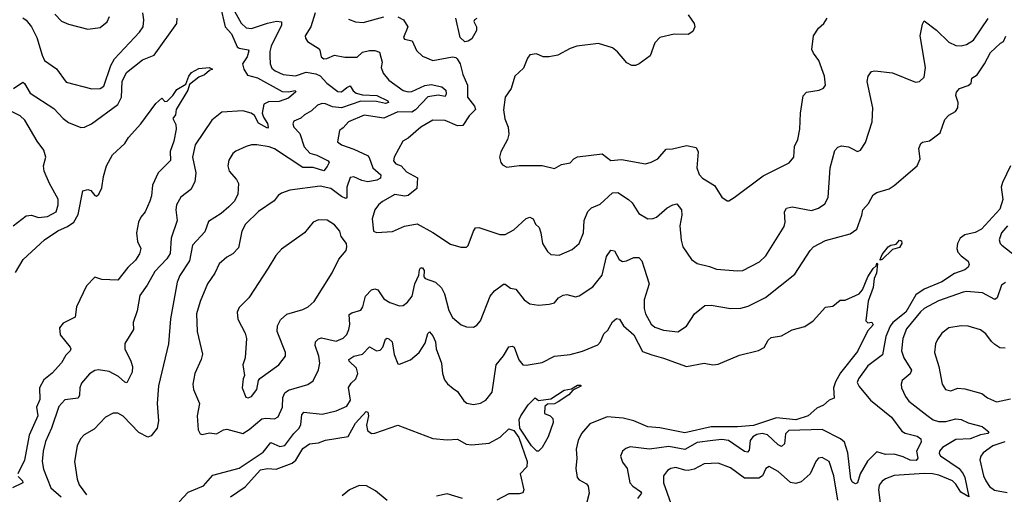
# Model space of a CAD drawing. Extents: x 2056909 to 2160450, y 827444 to 1016825.
# Tile 83 of 256: x 2124918 to 2130510, y 839509 to 842206. Entities that reach past the tile are written whole.
import ezdxf

# ---------------------------------------------------------------- set-up
doc = ezdxf.new("R2010")
doc.units = 0

msp = doc.modelspace()

# ---------------------------------------------------------------- linework, layer by layer
at = {"layer": '0CON10XD'}
for points in [[(2126056.3, 842286.3), (2126084, 842165), (2126121.1, 842125), (2126152.8, 842052.8), (2126165, 842044.1), (2126215.4, 842035.4), (2126219.7, 842029.7), (2126209.5, 841995), (2126182.5, 841955), (2126191.5, 841925), (2126211.6, 841891.6), (2126268.8, 841875), (2126408.8, 841798.8), (2126444.7, 841795.3), (2126483, 841803), (2126486, 841796), (2126445, 841759.6), (2126392, 841742), (2126330.4, 841739.6), (2126305, 841726), (2126295.3, 841675), (2126301.7, 841651.7), (2126325, 841615.7), (2126329.5, 841595), (2126325, 841589.4), (2126275, 841618.2), (2126251.8, 841661.8), (2126233.1, 841675), (2126185, 841688), (2126065, 841680.4), (2126008.5, 841635), (2125914.5, 841495), (2125898.9, 841425), (2125917.7, 841335), (2125913.3, 841285), (2125889.3, 841240.7), (2125833.1, 841196.9), (2125808.9, 841155), (2125805.6, 841125), (2125812.9, 841065), (2125778, 840965), (2125772.3, 840877.7), (2125753.7, 840846.3), (2125685.6, 840775), (2125642.6, 840697.4), (2125601.1, 840638.9), (2125585, 840552.5), (2125562.9, 840485), (2125564.2, 840445), (2125514.3, 840365.7), (2125515.7, 840335), (2125548.5, 840265), (2125558.5, 840235), (2125557.4, 840202.6), (2125527.3, 840142.7), (2125515, 840146.2), (2125478.4, 840178.4), (2125426.2, 840206.2), (2125365, 840216.8), (2125345, 840212.9), (2125315, 840193.3), (2125269.4, 840140.6), (2125260.4, 840115), (2125257.6, 840072.3), (2125249.4, 840055), (2125175, 840045.7), (2125141.1, 840008.9), (2125098.1, 839885), (2125065, 839810), (2125050.5, 839755), (2125045.9, 839695), (2125052.4, 839652.3), (2125094.7, 839545), (2125153.8, 839495)], [(2124882, 841815), (2124935, 841851.2), (2124945, 841843.8), (2124978.1, 841788.1), (2125112.1, 841702.1), (2125165.3, 841645.3), (2125195, 841622.7), (2125265, 841594.4), (2125285.9, 841595.9), (2125325, 841613.8), (2125474.7, 841725), (2125495.6, 841765), (2125500.6, 841855), (2125524.8, 841905.2), (2125615, 841978.2), (2125682.3, 842005), (2125811.2, 842185), (2125811.8, 842215)], [(2124935, 842216.7), (2124955, 842204.3), (2124985, 842165.8), (2125016.2, 842105), (2125045.7, 842004.3), (2125059.2, 841975), (2125126.3, 841926.3), (2125181.7, 841851.7), (2125326.9, 841813.1), (2125375, 841815.6), (2125395, 841827.5), (2125434.7, 841945), (2125456, 841984), (2125598.9, 842135), (2125619.1, 842165), (2125622.3, 842205), (2125617.5, 842245)], [(2125117.8, 842237.8), (2125155, 842197.5), (2125195, 842180.8), (2125305, 842152.5), (2125375, 842162.5), (2125415, 842194), (2125428.6, 842225)], [(2126137.7, 842255), (2126175, 842187.3), (2126205, 842159.6), (2126235, 842155.3), (2126325, 842187.1), (2126377.3, 842197.3), (2126405, 842193.3), (2126405.5, 842175), (2126346.7, 842055), (2126338.5, 842025), (2126338.9, 841998.9), (2126341.2, 841955), (2126350.8, 841930.7), (2126369.4, 841915), (2126415, 841894.7), (2126485, 841887.5), (2126545, 841907.7), (2126599, 841899), (2126625, 841886.9), (2126662.9, 841845), (2126725, 841797.5), (2126745, 841795.8), (2126775, 841821.3), (2126795, 841829.5), (2126811.1, 841801.1), (2126828.8, 841788.8), (2126865, 841779.8), (2126945.3, 841774.7), (2127009.5, 841745), (2127012.2, 841735), (2126995, 841729.8), (2126945, 841740.7), (2126855, 841743.7), (2126745, 841705.7), (2126695, 841711.8), (2126655, 841728.9), (2126635, 841729.4), (2126609.1, 841720.9), (2126575, 841687.5), (2126535, 841666), (2126515, 841646.7), (2126475, 841630), (2126470, 841615), (2126474.7, 841595), (2126508.9, 841558.9), (2126533.1, 841483.1), (2126565, 841447.8), (2126605, 841436.6), (2126670.7, 841405), (2126674.8, 841395), (2126665, 841371.8), (2126645, 841347.5), (2126585, 841365.8), (2126525, 841365.6), (2126365, 841472.9), (2126335, 841484.1), (2126265, 841494.6), (2126235, 841495.4), (2126204.1, 841485.9), (2126145, 841459.4), (2126127.5, 841445), (2126105, 841408.8), (2126099.1, 841375), (2126106.7, 841345), (2126148.8, 841298.8), (2126161.1, 841275), (2126157.3, 841215), (2126137.1, 841175), (2126105, 841143.6), (2126061.5, 841105), (2125989.8, 841060.2), (2125969.7, 841000.3), (2125899.3, 840925), (2125881.6, 840835), (2125828.3, 840751.7), (2125812.7, 840715), (2125775, 840506.7), (2125763.8, 840365), (2125706.4, 840125), (2125699.1, 840025), (2125705.8, 839925.8), (2125699.2, 839885), (2125665, 839841.2), (2125645, 839834.4), (2125595, 839860), (2125505, 839953.8), (2125475, 839969.5), (2125449.7, 839970.3), (2125405, 839948), (2125340.8, 839879.2), (2125285, 839847.5), (2125264, 839825), (2125244.5, 839785.5), (2125229.4, 839695), (2125243.5, 839595), (2125255, 839562), (2125296.8, 839506.8)], [(2126596.8, 842245), (2126571.8, 842165), (2126540, 842115), (2126540.7, 842100.7), (2126553.1, 842083.1), (2126613.3, 842045), (2126622.4, 842032.4), (2126630.8, 841995), (2126645, 841984.3), (2126662, 841985), (2126705, 842004.5), (2126765, 841993.3), (2126835, 841992.7), (2126865, 842020.7), (2126905, 842030.8), (2126935, 842030.4), (2126961.7, 842021.7), (2126975.6, 841965), (2126970, 841935), (2126981.5, 841901.4), (2127015, 841862.9), (2127095, 841804.7), (2127125, 841796.7), (2127145, 841798.7), (2127218.3, 841831.7), (2127255, 841838.1), (2127314.7, 841824.6), (2127337.1, 841805), (2127340.8, 841785), (2127335, 841769.2), (2127295, 841776.8), (2127235, 841767.7), (2127165, 841694.3), (2127145, 841680.6), (2127065, 841682.6), (2126985, 841645.9), (2126875, 841663.1), (2126784.8, 841625.2), (2126755, 841591.4), (2126733.3, 841576.7), (2126722.9, 841512.9), (2126745.4, 841495.4), (2126815, 841471.2), (2126893.7, 841433.7), (2126902.9, 841422.9), (2126923.9, 841365), (2126969.4, 841325), (2126966.5, 841305), (2126946, 841295), (2126895, 841285.2), (2126861.5, 841291.5), (2126815, 841313.5), (2126795, 841310), (2126776.7, 841255), (2126775.6, 841194.4), (2126769.7, 841190.3), (2126745, 841202), (2126685, 841247), (2126625, 841261.1), (2126451.8, 841238.2), (2126405, 841221.2), (2126385, 841206.2), (2126362.9, 841177.1), (2126275, 841115.5), (2126200.9, 841045), (2126179.1, 841005), (2126161.1, 840908.9), (2126128.6, 840875), (2126095, 840856.5), (2126050.9, 840819.1), (2126026.7, 840765), (2125985.3, 840704.7), (2125942.1, 840605), (2125922.3, 840535), (2125925.5, 840435), (2125956.5, 840305), (2125949.5, 840275), (2125913.5, 840195), (2125901.5, 840135), (2125905.5, 840105), (2125940, 840025), (2125925.8, 839954.2), (2125932, 839875), (2125942.9, 839852.9), (2125955, 839848.8), (2125995, 839858.6), (2126035, 839851.9), (2126075, 839874.7), (2126095, 839878.6), (2126185, 839855.4), (2126221.8, 839878.2), (2126292.7, 839937.2), (2126315, 839942.2), (2126365, 839938.5), (2126385, 839949.4), (2126410, 840005), (2126411.7, 840058.3), (2126423.1, 840085), (2126445, 840100.6), (2126555, 840133.6), (2126585.3, 840154.7), (2126615, 840216), (2126623.3, 840255), (2126617.6, 840295), (2126596.4, 840355), (2126597.8, 840375), (2126615, 840392.5), (2126631.9, 840398.1), (2126715, 840378.5), (2126755, 840395.5), (2126775, 840416.9), (2126787.6, 840445), (2126792.9, 840475), (2126789.6, 840530.4), (2126805, 840540.9), (2126855, 840555.5), (2126867.3, 840575), (2126882.5, 840635), (2126915, 840670.6), (2126935, 840677.5), (2126951.1, 840671.1), (2126985, 840620.6), (2127019.2, 840599.2), (2127075, 840579.4), (2127095, 840582.5), (2127119.8, 840600.2), (2127147.1, 840635), (2127161.4, 840705), (2127183.9, 840755), (2127189.2, 840785), (2127195, 840796.4), (2127205, 840796.2), (2127215, 840780), (2127213.3, 840745), (2127220.8, 840735), (2127280, 840715), (2127313, 840683), (2127331.2, 840648.8), (2127355, 840553.3), (2127375, 840514.3), (2127425, 840471.4), (2127455, 840460.8), (2127495, 840458.8), (2127515, 840470), (2127534.2, 840495), (2127588.9, 840635), (2127614.4, 840665), (2127665, 840703.1), (2127675, 840702.5), (2127705, 840680), (2127735, 840674), (2127782.5, 840615), (2127815, 840591.6), (2127865, 840583.5), (2127925, 840589.5), (2127955, 840597.5), (2127978.1, 840625), (2128005, 840641.5), (2128025.3, 840645.4), (2128075, 840631.4), (2128095, 840637.5), (2128172, 840688), (2128225.3, 840755), (2128250.1, 840859.9), (2128275, 840896), (2128295, 840892.5), (2128323, 840843), (2128341.7, 840831.7), (2128363.8, 840835), (2128405, 840855.5), (2128433.3, 840855), (2128450.8, 840835), (2128465, 840793.3)], [(2126785, 842208.6), (2126825, 842193.6), (2126869.3, 842189.3), (2126985, 842221.5)], [(2127065, 842222.7), (2127097.1, 842205), (2127122.9, 842165), (2127098.1, 842105), (2127102.5, 842095), (2127146, 842086), (2127170.6, 842030.6), (2127205, 841998.1), (2127265, 841974.2), (2127375, 841994.2), (2127395, 841991.2), (2127403.1, 841983.1), (2127419.4, 841955), (2127434.3, 841895), (2127461.8, 841835), (2127461.6, 841765), (2127501.1, 841715), (2127507.1, 841695), (2127470.6, 841659.4), (2127434.4, 841605.6), (2127405, 841602.9), (2127335, 841633.5), (2127265, 841635.5), (2127195.7, 841595), (2127125, 841532.9), (2127093.1, 841515), (2127044.4, 841425.6), (2127041, 841405), (2127055, 841386.8), (2127085.1, 841375.1), (2127115, 841342.1), (2127177.1, 841307.1), (2127172.9, 841247.1), (2127123.5, 841206.5), (2127105, 841202.9), (2127047.8, 841212.2), (2126977.4, 841172.6), (2126955.5, 841154.5), (2126935.7, 841125), (2126919.2, 841075), (2126927.5, 841005), (2126945, 840996.7), (2127035, 841002), (2127103.6, 841033.6), (2127175, 841046.7), (2127265, 840997.1), (2127365, 840930), (2127422.9, 840912.9), (2127455, 840913.8), (2127465, 840923.3), (2127494.4, 841005), (2127507.1, 841022.9), (2127525, 841025.8), (2127644.7, 840984.6), (2127675, 840985.5), (2127725, 841011.5), (2127795, 841076), (2127815, 841084), (2127833.8, 841075), (2127848, 841045), (2127867.5, 841025), (2127878.2, 840995), (2127887.1, 840935), (2127915, 840888.8), (2127935, 840871.2), (2127982.5, 840867.5), (2128055, 840900.8), (2128095.4, 840934.6), (2128120.7, 840995), (2128124.3, 841065), (2128145, 841115.7), (2128165, 841137.1), (2128215, 841158.8), (2128285, 841221.9), (2128315, 841224.4), (2128375, 841184.6), (2128397.1, 841165), (2128435, 841104.2), (2128485, 841074.5), (2128515, 841075.5), (2128535, 841083.6), (2128595, 841137.5), (2128626.7, 841155), (2128649.7, 841159.7), (2128675.5, 841125), (2128678.5, 841095), (2128667.5, 841035), (2128673.7, 840953.7), (2128684.3, 840915), (2128732.8, 840842.8), (2128765, 840820.8), (2128834.5, 840804.5), (2128875, 840788.1), (2128995, 840778.2), (2129025, 840781.5), (2129119.5, 840830.5), (2129155.3, 840864.6), (2129258.6, 841031.4), (2129264.5, 841055), (2129261.1, 841115), (2129272, 841135), (2129305, 841143.3), (2129415, 841121.9), (2129454.4, 841135.5), (2129489.4, 841160.6), (2129508.5, 841195), (2129521.3, 841365), (2129546.6, 841463.4), (2129565, 841482), (2129585, 841488.6), (2129625, 841484.2), (2129644.4, 841474.4), (2129675, 841457.5), (2129692.5, 841465), (2129720.9, 841509.1), (2129758.5, 841625), (2129762.5, 841705), (2129730.9, 841855), (2129735.6, 841884.4), (2129755, 841912.5), (2129773.6, 841916.4), (2129875, 841904.4), (2130005, 841850.8), (2130027.5, 841855), (2130055, 841880), (2130062.5, 841935), (2130032.2, 842115), (2130045, 842180), (2130055, 842200), (2130125, 842145.8), (2130195, 842077.8), (2130235, 842060), (2130265, 842056.7), (2130295, 842064.5), (2130335, 842089.5), (2130417.2, 842212.9)], [(2127515, 842212.9), (2127500.6, 842205), (2127496.7, 842195), (2127511.4, 842165), (2127512.9, 842145), (2127485, 842097.5), (2127465, 842083.3), (2127445, 842080), (2127420, 842105), (2127394.3, 842215)], [(2128714.2, 842234.2), (2128749.2, 842185), (2128752.5, 842165), (2128740.3, 842139.7), (2128715, 842121.4), (2128635, 842123.1), (2128553.8, 842105), (2128524, 842075), (2128498.6, 842001.4), (2128436, 841955), (2128415, 841946.7), (2128395, 841945.7), (2128365, 841961.9), (2128312.9, 842022.9), (2128285, 842045.6), (2128205, 842071.4), (2128082.5, 842055), (2128045, 842042.5), (2127975, 842004.2), (2127925, 841995.8), (2127890, 841995), (2127853, 842013), (2127815, 842006.2), (2127802, 841988), (2127779.8, 841930.2), (2127729.2, 841885), (2127708.1, 841815), (2127674.5, 841765.5), (2127665.7, 841694.3), (2127673.1, 841643.1), (2127691.4, 841595), (2127695.6, 841555), (2127688.6, 841525), (2127651.2, 841455), (2127643.3, 841425), (2127650, 841395), (2127660.7, 841380.7), (2127685, 841367.5), (2127755, 841377.5), (2127885, 841378.5), (2127955, 841361.4), (2127995, 841383.1), (2128045, 841392), (2128064.3, 841415), (2128085, 841427.5), (2128225, 841444.3), (2128275.6, 841405.6), (2128335, 841411.1), (2128472.3, 841387.7), (2128505, 841395.7), (2128542, 841415), (2128590, 841470), (2128625, 841471.8), (2128705, 841490.6), (2128759.1, 841479.1), (2128771.4, 841455), (2128763.3, 841365), (2128776.8, 841326.8), (2128796.2, 841305), (2128864.4, 841264.4), (2128905, 841197.5), (2128935, 841177.5), (2128945, 841177.5), (2128975, 841196.7), (2129140.8, 841319.2), (2129287.3, 841392.7), (2129314, 841425), (2129318.6, 841485), (2129337.1, 841525), (2129348.6, 841585), (2129351.8, 841675), (2129367, 841773), (2129386.1, 841793.9), (2129457.5, 841805), (2129482.3, 841817.7), (2129493.8, 841835), (2129488, 841885), (2129455.8, 841975), (2129425.6, 842015.6), (2129417.3, 842037.3), (2129426, 842115), (2129455, 842158.8), (2129485, 842184), (2129504.3, 842215)], [(2128465, 840793.3), (2128492.2, 840705), (2128464.5, 840615), (2128464.5, 840565), (2128471.5, 840535), (2128505, 840476), (2128525, 840458.1), (2128575, 840441.9), (2128655, 840432.9), (2128705, 840464), (2128750, 840535), (2128808.3, 840581.7), (2128845, 840583.6), (2128955.5, 840565.5), (2129013.6, 840566.4), (2129055, 840577.5), (2129152.6, 840627.4), (2129320, 840760), (2129407.1, 840895), (2129425.4, 840914.6), (2129495, 840951.8), (2129635, 840988.8), (2129671.4, 841015), (2129701.4, 841095), (2129705.8, 841125), (2129738.7, 841161.3), (2129765, 841210), (2129785, 841224.6), (2129855, 841245.4), (2129885, 841263.6), (2130015, 841376), (2130031.1, 841415), (2130024.4, 841475), (2130035, 841502.5), (2130045, 841510), (2130085, 841517.5), (2130146.1, 841563.9), (2130171.6, 841638.4), (2130195, 841663.8), (2130233.1, 841685), (2130244.8, 841705), (2130247.7, 841735), (2130233.5, 841775), (2130238, 841795), (2130255.4, 841815), (2130305, 841831.6), (2130321.2, 841845), (2130325.8, 841874.2), (2130355, 841892), (2130397.7, 841955), (2130430.5, 842019.5), (2130487.3, 842072.7), (2130505, 842081.9), (2130518.2, 842111.8)], [(2125893.6, 841906.4), (2125935, 841928.2), (2125994, 841934), (2126012.5, 841925), (2125995, 841918), (2125967.6, 841892.4), (2125935, 841879.4), (2125882.6, 841837.4), (2125873.3, 841805), (2125807.1, 841695), (2125802.5, 841665), (2125787.5, 841645), (2125805, 841610), (2125806, 841585), (2125793.1, 841515), (2125772.8, 841457.2), (2125774.4, 841405.6), (2125704.1, 841335.9), (2125673.1, 841265), (2125666.4, 841205), (2125656.5, 841175), (2125630, 841115), (2125605, 841083.3), (2125592, 841055), (2125580.8, 840995), (2125587.5, 840945), (2125605.4, 840905.4), (2125598, 840875), (2125575, 840839.5), (2125532.5, 840797.5), (2125475, 840725.6), (2125385, 840730), (2125345, 840743.8), (2125296.7, 840693.3), (2125240, 840575), (2125233.8, 840515), (2125165, 840481.4), (2125143.5, 840455), (2125146.9, 840415), (2125204.2, 840345), (2125208.8, 840335), (2125204.2, 840325), (2125180.2, 840299.8), (2125155, 840256), (2125102.7, 840197.3), (2125055, 840158.8), (2125030, 840115), (2125032.5, 840047.5), (2125012.7, 840005), (2125020.8, 839955), (2124972, 839845), (2124946.1, 839703.9), (2124906.8, 839625)], [(2124895, 840770), (2124937.3, 840842.7), (2125059.1, 840955), (2125135, 841006.4), (2125189, 841031), (2125224.8, 841055.2), (2125250.1, 841099.9), (2125276.5, 841233.5), (2125305, 841242.1), (2125322.5, 841235), (2125345, 841206.2), (2125355, 841203.3), (2125367.5, 841215), (2125385, 841250), (2125394, 841315), (2125411.2, 841375), (2125445, 841437.5), (2125515, 841502.5), (2125535, 841537.5), (2125606.7, 841615), (2125690.5, 841729.6), (2125725, 841760), (2125741.7, 841741.7), (2125755, 841742.5), (2125788.2, 841775), (2125810, 841810), (2125861.1, 841838.9), (2125877.7, 841885), (2125893.6, 841906.4)], [(2124881.4, 841035), (2124955, 841091.9), (2124985, 841095.6), (2125025, 841081.9), (2125075, 841088.1), (2125124.2, 841115), (2125137.3, 841155), (2125136.1, 841186.1), (2125086.7, 841275), (2125056.3, 841346.3), (2125053.5, 841375), (2125065.5, 841424.5), (2125055.5, 841465), (2125016.5, 841515), (2124946.8, 841635), (2124920.3, 841660.3), (2124830.6, 841705)], [(2130545.4, 841375), (2130498.4, 841281.6), (2130491.7, 841255), (2130502.1, 841185), (2130485, 841129.1), (2130380, 841015), (2130345, 840997.4), (2130286.2, 840983.8), (2130259.5, 840965), (2130242.9, 840935), (2130239.6, 840905), (2130246.2, 840885), (2130263.7, 840863.7), (2130305, 840833.8), (2130310.6, 840815), (2130305, 840800), (2130284.6, 840785.4), (2130226.3, 840763.7), (2130155, 840716.7), (2130054.8, 840675.2), (2130008, 840642), (2129950.3, 840545), (2129877.2, 840485), (2129861.6, 840465), (2129837.5, 840405), (2129818.3, 840301.8), (2129735, 840238.9), (2129681.9, 840165), (2129674.7, 840145), (2129685, 840121.1), (2129750.5, 840045), (2129868.2, 839948.2), (2129928.5, 839868.5), (2129946.9, 839856.9), (2130015, 839839.5), (2130035.7, 839825), (2130038, 839805), (2130011.3, 839755), (2130018.7, 839715), (2130008.8, 839701.2), (2129975, 839702.5), (2129935, 839722.6), (2129885, 839736.3), (2129834.9, 839734.8), (2129785, 839750), (2129733.3, 839696.8), (2129691.1, 839625), (2129675.3, 839574.7), (2129665, 839569.4), (2129647.9, 839577.9), (2129637.8, 839595), (2129621.7, 839745), (2129601.2, 839805), (2129579.2, 839825), (2129475, 839877.2), (2129285, 839872.1), (2129267.6, 839852.4), (2129260.9, 839795), (2129245, 839780.5), (2129225, 839789.3), (2129165, 839846.2), (2129135, 839853.7), (2129105, 839849), (2129080.7, 839835), (2129066.3, 839815), (2129059.8, 839760.3), (2129051.5, 839748.5), (2129035, 839752.7), (2128942.5, 839815), (2128905, 839820.9), (2128855, 839815.8), (2128765, 839802.8), (2128695, 839763.2), (2128605, 839781.1), (2128495, 839764.7), (2128385, 839778.1), (2128359.7, 839770.3), (2128340.8, 839755), (2128330, 839725), (2128342, 839692), (2128366.9, 839655), (2128383.5, 839575), (2128400, 839555), (2128444, 839525), (2128448.8, 839515), (2128426.9, 839485)], [(2126215, 840058), (2126235, 840064.3), (2126264.3, 840105), (2126274.2, 840155), (2126282.6, 840167.4), (2126390, 840245), (2126426.6, 840293.4), (2126427.1, 840315), (2126380, 840435), (2126382.8, 840467.2), (2126398.9, 840501.1), (2126435, 840532.9), (2126525, 840559.4), (2126556, 840575), (2126590.8, 840605), (2126692.3, 840767.7), (2126730, 840845), (2126771.2, 840895), (2126776.2, 840915), (2126774, 840935), (2126743.8, 840975), (2126736.2, 841005), (2126705, 841040), (2126665, 841066.9), (2126615, 841068.9), (2126584, 841055), (2126536, 840995), (2126405, 840902), (2126372.9, 840867.1), (2126328.6, 840795), (2126220, 840625), (2126165, 840571.2), (2126152.5, 840545), (2126156, 840505), (2126197.5, 840425), (2126205.7, 840395), (2126197.5, 840285), (2126185.9, 840244.1), (2126193.8, 840185), (2126186.2, 840165), (2126182, 840115), (2126201.9, 840061.9), (2126215, 840058)], [(2130526.8, 841035), (2130493.5, 840995), (2130480.6, 840955), (2130485.7, 840935), (2130495.7, 840925), (2130575, 840861.5)], [(2129805, 840840), (2129804.1, 840844.1), (2129815, 840871.2), (2129849.4, 840915), (2129864.7, 840925.3), (2129895, 840930.6), (2129915, 840954.2), (2129925, 840948.6), (2129928.2, 840935), (2129915, 840911.8), (2129875, 840899.4), (2129815, 840844.3), (2129805, 840840)], [(2125824.4, 839465.6), (2125875, 839520.8), (2125962, 839558), (2126015, 839618.2), (2126165, 839656.7), (2126300.7, 839749.3), (2126345, 839803.8), (2126395, 839780), (2126424.3, 839785.7), (2126475, 839854.6), (2126506, 839885), (2126514.2, 839905), (2126519.4, 839960.6), (2126532, 839975), (2126635.3, 839964.6), (2126715, 839983.3), (2126775, 840010), (2126797.3, 840045), (2126785, 840116.7), (2126799.8, 840140.2), (2126826.9, 840165), (2126839.2, 840195), (2126830, 840225), (2126788.6, 840265), (2126786.9, 840275), (2126815, 840293.9), (2126865, 840305.4), (2126903.6, 840346.4), (2126945, 840323.8), (2126965, 840327.5), (2126980, 840345), (2126995, 840390), (2127005, 840395.7), (2127015, 840393.3), (2127032.7, 840375), (2127045, 840303.3), (2127065, 840250), (2127075, 840248.8), (2127137.6, 840272.4), (2127186, 840314), (2127221.5, 840368.6), (2127235, 840423.3), (2127245, 840432.5), (2127265, 840408.9), (2127279.3, 840375), (2127282.5, 840335), (2127313.7, 840253.7), (2127320, 840195), (2127330.3, 840160.3), (2127346.7, 840136.7), (2127380.6, 840110.6), (2127405, 840092.5), (2127439.7, 840039.7), (2127456.6, 840026.6), (2127495, 840018.9), (2127535, 840026.7), (2127565, 840043.5), (2127601, 840089), (2127624.7, 840245.3), (2127665, 840296.2), (2127695, 840347.1), (2127715, 840350), (2127726, 840345), (2127752.6, 840272.6), (2127775, 840244.4), (2127795, 840242.1), (2127885, 840258.7), (2127955, 840294.1), (2128045, 840303.6), (2128115, 840323.2), (2128200.9, 840359.1), (2128215.7, 840375), (2128235, 840421.5), (2128258.8, 840441.2), (2128285, 840489.4), (2128308, 840508), (2128323.5, 840503.5), (2128346.6, 840466.6), (2128405, 840415.5), (2128455, 840320), (2128508.5, 840301.5), (2128575, 840283.6), (2128705, 840234.6), (2128805, 840254.4), (2128855, 840245.7), (2128885, 840248.6), (2129005, 840300), (2129114.3, 840325.7), (2129145, 840344.2), (2129168.2, 840385), (2129185, 840400.3), (2129245, 840409.5), (2129305, 840444.3), (2129377.3, 840462.7), (2129424, 840495), (2129495, 840573.3), (2129535, 840577.5), (2129578.3, 840611.7), (2129605, 840612.5), (2129685, 840648), (2129705, 840670.8), (2129734.6, 840745), (2129765, 840792.9), (2129781.7, 840808.3), (2129785, 840822.5), (2129789.3, 840819.3), (2129784.6, 840765), (2129770.4, 840735), (2129764.7, 840685), (2129737, 840607), (2129722.5, 840495), (2129735, 840483.3), (2129757, 840487), (2129765, 840472.5), (2129733.3, 840436.7), (2129675, 840320), (2129580, 840200), (2129551.3, 840148.7), (2129540, 840115), (2129542.5, 840055), (2129515, 840043.3), (2129482.5, 840015), (2129445, 839999.2), (2129395, 839954.6), (2129325, 839931.4), (2129215, 839944.1), (2129085, 839899.5), (2128995, 839891.8), (2128845, 839892.1), (2128695, 839858.8), (2128553, 839887), (2128485, 839892.9), (2128405, 839926.8), (2128345, 839942), (2128255, 839949.3), (2128155, 839909.5), (2128108.2, 839855), (2128090.4, 839815), (2128078.9, 839765), (2128082.5, 839715), (2128076.7, 839655), (2128084.3, 839605), (2128095, 839591.4), (2128137.8, 839567.8), (2128146.9, 839555), (2128151.9, 839515), (2128139.6, 839465)], [(2130516.6, 840713.4), (2130493.3, 840696.7), (2130468.9, 840625), (2130455, 840616.7), (2130385, 840653.2), (2130295, 840660.8), (2130275, 840656.9), (2130135, 840608.9), (2130055, 840565.4), (2130033.5, 840546.5), (2129955, 840448.6), (2129932.9, 840395), (2129926, 840325), (2129939.2, 840285), (2129982.9, 840215), (2129975.8, 840194.2), (2129930, 840155), (2129923.3, 840135), (2129925.6, 840115), (2129948.5, 840065), (2129968.1, 840038.1), (2130069.2, 839959.2), (2130105, 839932.7), (2130135, 839922.2), (2130177.2, 839922.8), (2130235, 839938.4), (2130263.8, 839935), (2130305, 839916.1), (2130383.8, 839895), (2130421.2, 839865), (2130416, 839855), (2130375, 839847.9), (2130315, 839824.8), (2130235, 839819.7), (2130159.5, 839775), (2130142.3, 839755), (2130140.4, 839740.4), (2130148, 839728), (2130252.4, 839655), (2130276.2, 839626.2), (2130285.6, 839605), (2130307.5, 839495), (2130262, 839522), (2130235, 839566.9), (2130215, 839586.5), (2130138.2, 839618.2), (2130102.5, 839625), (2130055, 839627.6), (2129885, 839616.5), (2129835, 839597.5), (2129816.1, 839583.9), (2129798.8, 839561.2), (2129795.5, 839535), (2129811.1, 839415)], [(2130515, 840339.2), (2130485, 840340.8), (2130455, 840360.8), (2130436.6, 840376.6), (2130405, 840421.2), (2130374.1, 840444.1), (2130305, 840464.4), (2130265, 840466.4), (2130195, 840454.5), (2130154.4, 840425), (2130129.3, 840389.3), (2130118.9, 840365), (2130112.5, 840315), (2130138.2, 840235), (2130155.8, 840135), (2130175, 840104.2), (2130205, 840097.1), (2130245, 840112), (2130285, 840108.6), (2130381.2, 840081.2), (2130415, 840056.5), (2130465, 840034.6), (2130545, 840051.5)], [(2127865, 839754), (2127855, 839754.2), (2127824.1, 839784.1), (2127758.2, 839885), (2127754.6, 839935), (2127763.6, 839955), (2127805, 840018), (2127845, 840057.5), (2127865, 840042.5), (2127935, 840052.2), (2128009.1, 840100.9), (2128051.7, 840108.3), (2128085, 840130), (2128105, 840130), (2128105, 840124.2), (2128060, 840100), (2128035.9, 840074.1), (2127976.1, 840033.9), (2127955, 840023.1), (2127915, 840021.5), (2127901, 840009), (2127899.1, 839969.1), (2127930, 839955), (2127945, 839940), (2127947, 839917), (2127920, 839835), (2127885.8, 839774.2), (2127865, 839754)], [(2126115.6, 839495), (2126198.3, 839551.7), (2126285, 839647.5), (2126324.7, 839655.3), (2126375, 839652.1), (2126465, 839687), (2126486.1, 839703.9), (2126525, 839769.1), (2126563.6, 839796.4), (2126615, 839801.5), (2126654, 839816), (2126782.8, 839837.2), (2126825, 839913.5), (2126885, 839979.2), (2126895, 839976.7), (2126898.2, 839955), (2126887.5, 839902.5), (2126892.4, 839872.3), (2126915, 839855.4), (2126935, 839857.1), (2127065, 839901.4), (2127265, 839826.2), (2127345, 839819.4), (2127405, 839823.3), (2127454.2, 839794.2), (2127485, 839790), (2127585, 839800.5), (2127646.7, 839833.3), (2127695, 839881.1), (2127725, 839872.5), (2127752.4, 839832.4), (2127799.6, 839695), (2127797.1, 839665), (2127760, 839625), (2127781.5, 839535), (2127775, 839516.9), (2127755, 839511.6), (2127695, 839512.2), (2127627.9, 839475)], [(2130512.6, 839807.4), (2130444.8, 839785.2), (2130389.5, 839745), (2130375.5, 839725), (2130371.1, 839705), (2130390.6, 839615), (2130404.8, 839584.8), (2130425, 839553.2), (2130453.5, 839533.5), (2130525, 839519.5)], [(2129564.6, 839475), (2129540.8, 839615), (2129514.2, 839695), (2129475, 839718), (2129455, 839713.8), (2129441.5, 839698.5), (2129407.9, 839625), (2129355, 839579.5)], [(2129355, 839579.5), (2129325, 839569.6), (2129295, 839575.4), (2129225, 839639.6), (2129175, 839666.7), (2129155, 839655.7), (2129136.1, 839613.9), (2129115, 839600.3), (2129035, 839601.6), (2128955, 839659.6), (2128885, 839685.3), (2128805, 839681.8), (2128747.7, 839652.3), (2128715, 839644.6), (2128695, 839645.4), (2128645, 839661.5), (2128615, 839656.2), (2128597.1, 839645), (2128574.4, 839615), (2128573.5, 839575), (2128616.7, 839456.7)], [(2124909.4, 839609.4), (2124933.3, 839585), (2124935.7, 839575), (2124877.1, 839545)], [(2127005, 839473.3), (2126939, 839529), (2126886.9, 839556.9), (2126845, 839558.8), (2126790.9, 839535), (2126749.6, 839500.4)], [(2127432.7, 839485), (2127345, 839511.8), (2127285, 839497.8)]]:
    msp.add_lwpolyline(points, dxfattribs=at)

doc.saveas('drawing.dxf')
